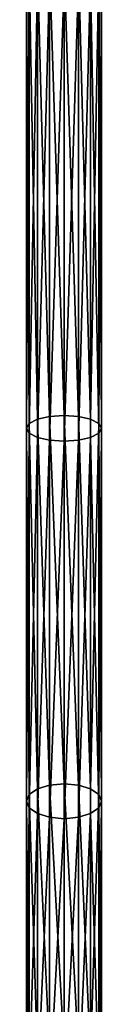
# Model space of a CAD drawing. Header units: millimetres. Extents: x -326 to 2371, y -557 to 1237.
# Tile 97 of 114: x 68.56 to 73.56, y 503.24 to 568.66. Entities that reach past the tile are written whole.
import ezdxf

# ---------------------------------------------------------------- set-up
doc = ezdxf.new("R2010")
doc.units = ezdxf.units.MM
doc.header["$LTSCALE"] = 25.4
doc.layers.get('0').update_dxf_attribs({"true_color": 0xff5454})

# ---------------------------------------------------------------- blocks, each defined once
blk = doc.blocks.new('MONO-BIURKOWA-7703.STL')
at = {"color": 18, "true_color": 0x000000}
mesh = blk.add_polyface(dxfattribs=at)
corners = [(70.101, 542.299, 44.558), (69.29, 572.287, 35.146), (69.29, 542.114, 44.048), (70.101, 572.414, 35.674)]
mesh.append_faces([[corners[k] for k in face] for face in [(0, 1, 2), (1, 0, 3)]], dxfattribs={"vtx0": -1, "color": 18})
mesh = blk.add_polyface(dxfattribs=at)
corners = [(71.058, 542.363, 44.737), (70.101, 572.414, 35.674), (70.101, 542.299, 44.558), (71.058, 572.459, 35.859)]
mesh.append_faces([[corners[k] for k in face] for face in [(0, 1, 2), (1, 0, 3)]], dxfattribs={"vtx0": -1, "color": 18})
mesh = blk.add_polyface(dxfattribs=at)
corners = [(72.014, 542.299, 44.558), (71.058, 572.459, 35.859), (71.058, 542.363, 44.737), (72.014, 572.414, 35.674)]
mesh.append_faces([[corners[k] for k in face] for face in [(0, 1, 2), (1, 0, 3)]], dxfattribs={"vtx0": -1, "color": 18})
mesh = blk.add_polyface(dxfattribs=at)
corners = [(72.826, 542.114, 44.048), (72.014, 572.414, 35.674), (72.014, 542.299, 44.558), (72.826, 572.287, 35.146)]
mesh.append_faces([[corners[k] for k in face] for face in [(0, 1, 2), (1, 0, 3)]], dxfattribs={"vtx0": -1, "color": 18})
mesh = blk.add_polyface(dxfattribs=at)
corners = [(68.748, 541.838, 43.285), (68.558, 571.874, 33.427), (68.558, 541.512, 42.385), (68.748, 572.098, 34.357)]
mesh.append_faces([[corners[k] for k in face] for face in [(0, 1, 2), (1, 0, 3)]], dxfattribs={"vtx0": -1, "color": 18})
mesh = blk.add_polyface(dxfattribs=at)
corners = [(68.558, 541.512, 42.385), (68.748, 571.65, 32.496), (68.748, 541.186, 41.485), (68.558, 571.874, 33.427)]
mesh.append_faces([[corners[k] for k in face] for face in [(0, 1, 2), (1, 0, 3)]], dxfattribs={"vtx0": -1, "color": 18})
mesh = blk.add_polyface(dxfattribs=at)
corners = [(69.29, 542.114, 44.048), (68.748, 572.098, 34.357), (68.748, 541.838, 43.285), (69.29, 572.287, 35.146)]
mesh.append_faces([[corners[k] for k in face] for face in [(0, 1, 2), (1, 0, 3)]], dxfattribs={"vtx0": -1, "color": 18})
mesh = blk.add_polyface(dxfattribs=at)
corners = [(73.367, 572.098, 34.357), (72.826, 542.114, 44.048), (73.367, 541.838, 43.285), (72.826, 572.287, 35.146)]
mesh.append_faces([[corners[k] for k in face] for face in [(0, 1, 2), (1, 0, 3)]], dxfattribs={"vtx0": -1, "color": 18})
mesh = blk.add_polyface(dxfattribs=at)
corners = [(73.558, 571.874, 33.427), (73.367, 541.838, 43.285), (73.558, 541.512, 42.385), (73.367, 572.098, 34.357)]
mesh.append_faces([[corners[k] for k in face] for face in [(0, 1, 2), (1, 0, 3)]], dxfattribs={"vtx0": -1, "color": 18})
mesh = blk.add_polyface(dxfattribs=at)
corners = [(73.367, 571.65, 32.496), (73.558, 541.512, 42.385), (73.367, 541.186, 41.485), (73.558, 571.874, 33.427)]
mesh.append_faces([[corners[k] for k in face] for face in [(0, 1, 2), (1, 0, 3)]], dxfattribs={"vtx0": -1, "color": 18})
mesh = blk.add_polyface(dxfattribs=at)
corners = [(68.748, 541.186, 41.485), (69.29, 571.461, 31.707), (69.29, 540.91, 40.722), (68.748, 571.65, 32.496)]
mesh.append_faces([[corners[k] for k in face] for face in [(0, 1, 2), (1, 0, 3)]], dxfattribs={"vtx0": -1, "color": 18})
mesh = blk.add_polyface(dxfattribs=at)
corners = [(70.101, 571.334, 31.18), (69.29, 540.91, 40.722), (69.29, 571.461, 31.707), (70.101, 540.725, 40.212)]
mesh.append_faces([[corners[k] for k in face] for face in [(0, 1, 2), (1, 0, 3)]], dxfattribs={"vtx0": -1, "color": 18})
mesh = blk.add_polyface(dxfattribs=at)
corners = [(71.058, 571.289, 30.995), (70.101, 540.725, 40.212), (70.101, 571.334, 31.18), (71.058, 540.661, 40.033)]
mesh.append_faces([[corners[k] for k in face] for face in [(0, 1, 2), (1, 0, 3)]], dxfattribs={"vtx0": -1, "color": 18})
mesh = blk.add_polyface(dxfattribs=at)
corners = [(72.014, 571.334, 31.18), (71.058, 540.661, 40.033), (71.058, 571.289, 30.995), (72.014, 540.725, 40.212)]
mesh.append_faces([[corners[k] for k in face] for face in [(0, 1, 2), (1, 0, 3)]], dxfattribs={"vtx0": -1, "color": 18})
mesh = blk.add_polyface(dxfattribs=at)
corners = [(72.826, 571.461, 31.707), (72.014, 540.725, 40.212), (72.014, 571.334, 31.18), (72.826, 540.91, 40.722)]
mesh.append_faces([[corners[k] for k in face] for face in [(0, 1, 2), (1, 0, 3)]], dxfattribs={"vtx0": -1, "color": 18})
mesh = blk.add_polyface(dxfattribs=at)
corners = [(72.826, 571.461, 31.707), (73.367, 541.186, 41.485), (72.826, 540.91, 40.722), (73.367, 571.65, 32.496)]
mesh.append_faces([[corners[k] for k in face] for face in [(0, 1, 2), (1, 0, 3)]], dxfattribs={"vtx0": -1, "color": 18})
mesh = blk.add_polyface(dxfattribs=at)
corners = [(71.058, 517.899, 55.404), (70.101, 542.299, 44.558), (70.101, 517.81, 55.235), (71.058, 542.363, 44.737)]
mesh.append_faces([[corners[k] for k in face] for face in [(0, 1, 2), (1, 0, 3)]], dxfattribs={"vtx0": -1, "color": 18})
mesh = blk.add_polyface(dxfattribs=at)
corners = [(72.014, 517.81, 55.235), (71.058, 542.363, 44.737), (71.058, 517.899, 55.404), (72.014, 542.299, 44.558)]
mesh.append_faces([[corners[k] for k in face] for face in [(0, 1, 2), (1, 0, 3)]], dxfattribs={"vtx0": -1, "color": 18})
mesh = blk.add_polyface(dxfattribs=at)
corners = [(68.748, 517.182, 54.037), (68.558, 541.512, 42.385), (68.558, 516.737, 53.19), (68.748, 541.838, 43.285)]
mesh.append_faces([[corners[k] for k in face] for face in [(0, 1, 2), (1, 0, 3)]], dxfattribs={"vtx0": -1, "color": 18})
mesh = blk.add_polyface(dxfattribs=at)
corners = [(69.29, 517.559, 54.756), (68.748, 541.838, 43.285), (68.748, 517.182, 54.037), (69.29, 542.114, 44.048)]
mesh.append_faces([[corners[k] for k in face] for face in [(0, 1, 2), (1, 0, 3)]], dxfattribs={"vtx0": -1, "color": 18})
mesh = blk.add_polyface(dxfattribs=at)
corners = [(70.101, 517.81, 55.235), (69.29, 542.114, 44.048), (69.29, 517.559, 54.756), (70.101, 542.299, 44.558)]
mesh.append_faces([[corners[k] for k in face] for face in [(0, 1, 2), (1, 0, 3)]], dxfattribs={"vtx0": -1, "color": 18})
mesh = blk.add_polyface(dxfattribs=at)
corners = [(72.826, 517.559, 54.756), (72.014, 542.299, 44.558), (72.014, 517.81, 55.235), (72.826, 542.114, 44.048)]
mesh.append_faces([[corners[k] for k in face] for face in [(0, 1, 2), (1, 0, 3)]], dxfattribs={"vtx0": -1, "color": 18})
mesh = blk.add_polyface(dxfattribs=at)
corners = [(73.367, 541.838, 43.285), (72.826, 517.559, 54.756), (73.367, 517.182, 54.037), (72.826, 542.114, 44.048)]
mesh.append_faces([[corners[k] for k in face] for face in [(0, 1, 2), (1, 0, 3)]], dxfattribs={"vtx0": -1, "color": 18})
mesh = blk.add_polyface(dxfattribs=at)
corners = [(73.558, 541.512, 42.385), (73.367, 517.182, 54.037), (73.558, 516.737, 53.19), (73.367, 541.838, 43.285)]
mesh.append_faces([[corners[k] for k in face] for face in [(0, 1, 2), (1, 0, 3)]], dxfattribs={"vtx0": -1, "color": 18})
mesh = blk.add_polyface(dxfattribs=at)
corners = [(68.558, 516.737, 53.19), (68.748, 541.186, 41.485), (68.748, 516.292, 52.343), (68.558, 541.512, 42.385)]
mesh.append_faces([[corners[k] for k in face] for face in [(0, 1, 2), (1, 0, 3)]], dxfattribs={"vtx0": -1, "color": 18})
mesh = blk.add_polyface(dxfattribs=at)
corners = [(68.748, 516.292, 52.343), (69.29, 540.91, 40.722), (69.29, 515.915, 51.625), (68.748, 541.186, 41.485)]
mesh.append_faces([[corners[k] for k in face] for face in [(0, 1, 2), (1, 0, 3)]], dxfattribs={"vtx0": -1, "color": 18})
mesh = blk.add_polyface(dxfattribs=at)
corners = [(72.826, 540.91, 40.722), (73.367, 516.292, 52.343), (72.826, 515.915, 51.625), (73.367, 541.186, 41.485)]
mesh.append_faces([[corners[k] for k in face] for face in [(0, 1, 2), (1, 0, 3)]], dxfattribs={"vtx0": -1, "color": 18})
mesh = blk.add_polyface(dxfattribs=at)
corners = [(73.367, 541.186, 41.485), (73.558, 516.737, 53.19), (73.367, 516.292, 52.343), (73.558, 541.512, 42.385)]
mesh.append_faces([[corners[k] for k in face] for face in [(0, 1, 2), (1, 0, 3)]], dxfattribs={"vtx0": -1, "color": 18})
mesh = blk.add_polyface(dxfattribs=at)
corners = [(70.101, 540.725, 40.212), (69.29, 515.915, 51.625), (69.29, 540.91, 40.722), (70.101, 515.664, 51.145)]
mesh.append_faces([[corners[k] for k in face] for face in [(0, 1, 2), (1, 0, 3)]], dxfattribs={"vtx0": -1, "color": 18})
mesh = blk.add_polyface(dxfattribs=at)
corners = [(71.058, 540.661, 40.033), (70.101, 515.664, 51.145), (70.101, 540.725, 40.212), (71.058, 515.575, 50.977)]
mesh.append_faces([[corners[k] for k in face] for face in [(0, 1, 2), (1, 0, 3)]], dxfattribs={"vtx0": -1, "color": 18})
mesh = blk.add_polyface(dxfattribs=at)
corners = [(72.014, 540.725, 40.212), (71.058, 515.575, 50.977), (71.058, 540.661, 40.033), (72.014, 515.664, 51.145)]
mesh.append_faces([[corners[k] for k in face] for face in [(0, 1, 2), (1, 0, 3)]], dxfattribs={"vtx0": -1, "color": 18})
mesh = blk.add_polyface(dxfattribs=at)
corners = [(72.826, 540.91, 40.722), (72.014, 515.664, 51.145), (72.014, 540.725, 40.212), (72.826, 515.915, 51.625)]
mesh.append_faces([[corners[k] for k in face] for face in [(0, 1, 2), (1, 0, 3)]], dxfattribs={"vtx0": -1, "color": 18})
mesh = blk.add_polyface(dxfattribs=at)
corners = [(69.29, 499.711, 65.691), (68.748, 517.182, 54.037), (68.748, 499.24, 65.032), (69.29, 517.559, 54.756)]
mesh.append_faces([[corners[k] for k in face] for face in [(0, 1, 2), (1, 0, 3)]], dxfattribs={"vtx0": -1, "color": 18})
mesh = blk.add_polyface(dxfattribs=at)
corners = [(70.101, 500.026, 66.131), (69.29, 517.559, 54.756), (69.29, 499.711, 65.691), (70.101, 517.81, 55.235)]
mesh.append_faces([[corners[k] for k in face] for face in [(0, 1, 2), (1, 0, 3)]], dxfattribs={"vtx0": -1, "color": 18})
mesh = blk.add_polyface(dxfattribs=at)
corners = [(71.058, 500.136, 66.286), (70.101, 517.81, 55.235), (70.101, 500.026, 66.131), (71.058, 517.899, 55.404)]
mesh.append_faces([[corners[k] for k in face] for face in [(0, 1, 2), (1, 0, 3)]], dxfattribs={"vtx0": -1, "color": 18})
mesh = blk.add_polyface(dxfattribs=at)
corners = [(72.014, 500.026, 66.131), (71.058, 517.899, 55.404), (71.058, 500.136, 66.286), (72.014, 517.81, 55.235)]
mesh.append_faces([[corners[k] for k in face] for face in [(0, 1, 2), (1, 0, 3)]], dxfattribs={"vtx0": -1, "color": 18})
mesh = blk.add_polyface(dxfattribs=at)
corners = [(72.826, 499.711, 65.691), (72.014, 517.81, 55.235), (72.014, 500.026, 66.131), (72.826, 517.559, 54.756)]
mesh.append_faces([[corners[k] for k in face] for face in [(0, 1, 2), (1, 0, 3)]], dxfattribs={"vtx0": -1, "color": 18})
mesh = blk.add_polyface(dxfattribs=at)
corners = [(73.367, 517.182, 54.037), (72.826, 499.711, 65.691), (73.367, 499.24, 65.032), (72.826, 517.559, 54.756)]
mesh.append_faces([[corners[k] for k in face] for face in [(0, 1, 2), (1, 0, 3)]], dxfattribs={"vtx0": -1, "color": 18})
mesh = blk.add_polyface(dxfattribs=at)
corners = [(68.748, 499.24, 65.032), (68.558, 516.737, 53.19), (68.558, 498.685, 64.255), (68.748, 517.182, 54.037)]
mesh.append_faces([[corners[k] for k in face] for face in [(0, 1, 2), (1, 0, 3)]], dxfattribs={"vtx0": -1, "color": 18})
mesh = blk.add_polyface(dxfattribs=at)
corners = [(73.558, 516.737, 53.19), (73.367, 499.24, 65.032), (73.558, 498.685, 64.255), (73.367, 517.182, 54.037)]
mesh.append_faces([[corners[k] for k in face] for face in [(0, 1, 2), (1, 0, 3)]], dxfattribs={"vtx0": -1, "color": 18})
mesh = blk.add_polyface(dxfattribs=at)
corners = [(68.558, 498.685, 64.255), (68.748, 516.292, 52.343), (68.748, 498.13, 63.478), (68.558, 516.737, 53.19)]
mesh.append_faces([[corners[k] for k in face] for face in [(0, 1, 2), (1, 0, 3)]], dxfattribs={"vtx0": -1, "color": 18})
mesh = blk.add_polyface(dxfattribs=at)
corners = [(68.748, 498.13, 63.478), (69.29, 515.915, 51.625), (69.29, 497.659, 62.819), (68.748, 516.292, 52.343)]
mesh.append_faces([[corners[k] for k in face] for face in [(0, 1, 2), (1, 0, 3)]], dxfattribs={"vtx0": -1, "color": 18})
mesh = blk.add_polyface(dxfattribs=at)
corners = [(72.826, 515.915, 51.625), (73.367, 498.13, 63.478), (72.826, 497.659, 62.819), (73.367, 516.292, 52.343)]
mesh.append_faces([[corners[k] for k in face] for face in [(0, 1, 2), (1, 0, 3)]], dxfattribs={"vtx0": -1, "color": 18})
mesh = blk.add_polyface(dxfattribs=at)
corners = [(73.367, 516.292, 52.343), (73.558, 498.685, 64.255), (73.367, 498.13, 63.478), (73.558, 516.737, 53.19)]
mesh.append_faces([[corners[k] for k in face] for face in [(0, 1, 2), (1, 0, 3)]], dxfattribs={"vtx0": -1, "color": 18})
mesh = blk.add_polyface(dxfattribs=at)
corners = [(70.101, 515.664, 51.145), (69.29, 497.659, 62.819), (69.29, 515.915, 51.625), (70.101, 497.345, 62.379)]
mesh.append_faces([[corners[k] for k in face] for face in [(0, 1, 2), (1, 0, 3)]], dxfattribs={"vtx0": -1, "color": 18})
mesh = blk.add_polyface(dxfattribs=at)
corners = [(71.058, 515.575, 50.977), (70.101, 497.345, 62.379), (70.101, 515.664, 51.145), (71.058, 497.234, 62.225)]
mesh.append_faces([[corners[k] for k in face] for face in [(0, 1, 2), (1, 0, 3)]], dxfattribs={"vtx0": -1, "color": 18})
mesh = blk.add_polyface(dxfattribs=at)
corners = [(72.014, 515.664, 51.145), (71.058, 497.234, 62.225), (71.058, 515.575, 50.977), (72.014, 497.345, 62.379)]
mesh.append_faces([[corners[k] for k in face] for face in [(0, 1, 2), (1, 0, 3)]], dxfattribs={"vtx0": -1, "color": 18})
mesh = blk.add_polyface(dxfattribs=at)
corners = [(72.826, 515.915, 51.625), (72.014, 497.345, 62.379), (72.014, 515.664, 51.145), (72.826, 497.659, 62.819)]
mesh.append_faces([[corners[k] for k in face] for face in [(0, 1, 2), (1, 0, 3)]], dxfattribs={"vtx0": -1, "color": 18})

msp = doc.modelspace()

# ---------------------------------------------------------------- block references
at = {"color": 0}
msp.add_blockref('MONO-BIURKOWA-7703.STL', (0, 0, -757.742), dxfattribs=at)

doc.saveas('drawing.dxf')
